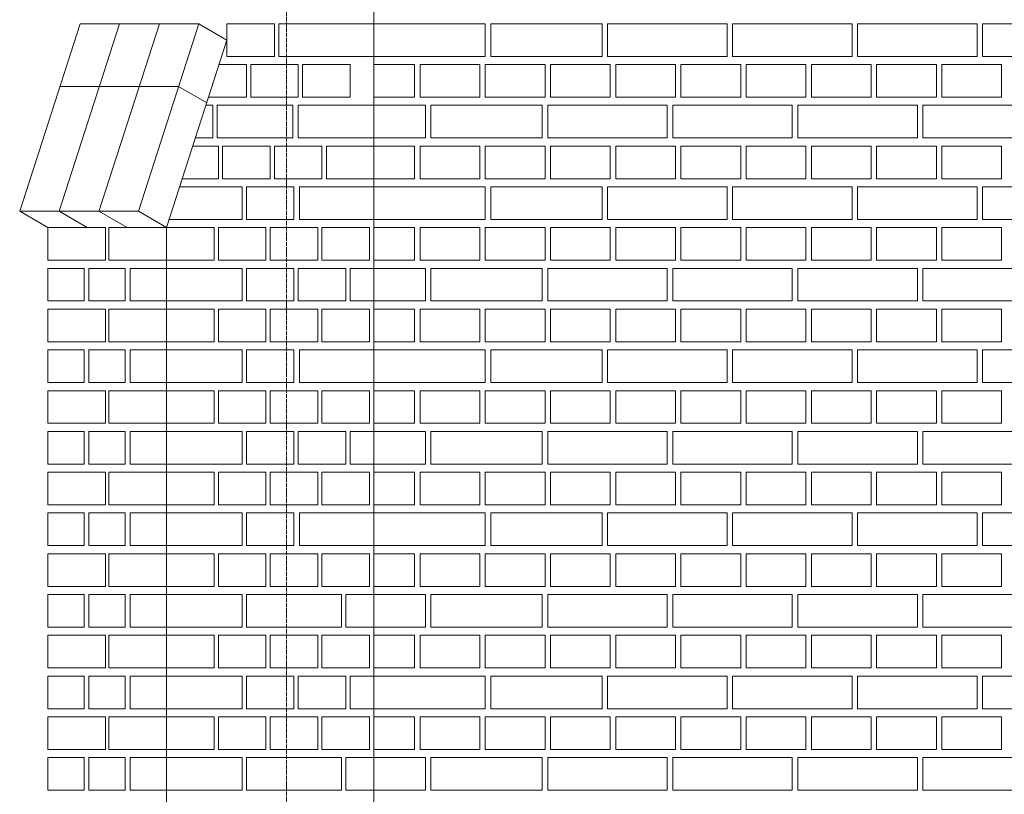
# Model space of a CAD drawing. Header units: millimetres. Extents: x -37887 to 94344, y -69777 to 116976.
# Tile 145 of 205: x 41911 to 43723, y 68284 to 69709. Entities that reach past the tile are written whole.
import ezdxf

# ---------------------------------------------------------------- set-up
doc = ezdxf.new("R2010")
doc.units = ezdxf.units.MM
doc.linetypes.add('Linia siatki', pattern=[19.05, 12.7, -3.175, 0, -3.175])
doc.layers.add('01_inwentaryzacja', color=8, linetype='Continuous', lineweight=9)
doc.layers.add('S-GRID', color=1, linetype='Continuous', lineweight=9)

msp = doc.modelspace()

# ---------------------------------------------------------------- linework, layer by layer
at = {"layer": '01_inwentaryzacja'}
for p, q in [((42562.6, 66656.6), (42562.6, 71106.6)), ((42022.3, 69701.6), (41911, 69356.6)), ((42094.9, 69701.6), (41983.6, 69356.6)), ((42240.7, 69701.6), (42022.3, 69701.6)), ((42168.1, 69701.3), (42056.8, 69356.3)), ((42240.7, 69701.6), (42129.4, 69356.6)), ((42240.7, 69701.6), (42292.4, 69671.6)), ((42292.4, 69671.6), (42181.1, 69326.6)), ((42203.4, 69585.9), (41985, 69585.9)), ((42203.4, 69585.9), (42255.1, 69555.9)), ((41911, 69356.6), (42129.4, 69356.6)), ((41911, 69356.6), (41962.6, 69326.6)), ((41983.6, 69356.6), (42035.3, 69326.6)), ((42056.9, 69356.6), (42108.5, 69326.6)), ((42129.4, 69356.6), (42181.1, 69326.6)), ((42181.1, 67091.6), (42181.1, 69326.6))]:
    msp.add_line(p, q, dxfattribs=at)
for points in [[(42379.8, 69641.6), (42292.4, 69641.6), (42292.4, 69701.6), (42379.8, 69701.6), (42379.8, 69641.6)], [(42387.7, 69641.6), (42387.7, 69701.6), (42562.6, 69701.6), (42562.6, 69641.6), (42387.7, 69641.6)], [(42767.6, 69701.6), (42767.6, 69641.6), (42562.6, 69641.6), (42562.6, 69701.6), (42767.6, 69701.6)], [(42982.6, 69701.6), (42982.6, 69641.6), (42777.6, 69641.6), (42777.6, 69701.6), (42982.6, 69701.6)], [(43212.6, 69701.6), (43212.6, 69641.6), (42992.6, 69641.6), (42992.6, 69701.6), (43212.6, 69701.6)], [(43442.6, 69701.6), (43442.6, 69641.6), (43222.6, 69641.6), (43222.6, 69701.6), (43442.6, 69701.6)], [(43672.6, 69701.6), (43672.6, 69641.6), (43452.6, 69641.6), (43452.6, 69701.6), (43672.6, 69701.6)], [(43902.6, 69701.6), (43902.6, 69641.6), (43682.6, 69641.6), (43682.6, 69701.6), (43902.6, 69701.6)], [(42277.8, 69626.6), (42328.1, 69626.6), (42328.1, 69566.6)], [(42423.5, 69566.6), (42336.1, 69566.6), (42336.1, 69626.6), (42423.5, 69626.6), (42423.5, 69566.6)], [(42518.9, 69566.6), (42431.5, 69566.6), (42431.5, 69626.6), (42518.9, 69626.6), (42518.9, 69566.6)], [(42637.6, 69626.6), (42637.6, 69566.6), (42562.6, 69566.6), (42562.6, 69626.6), (42637.6, 69626.6)], [(42757.6, 69626.6), (42757.6, 69566.6), (42647.6, 69566.6), (42647.6, 69626.6), (42757.6, 69626.6)], [(42877.6, 69626.6), (42877.6, 69566.6), (42767.6, 69566.6), (42767.6, 69626.6), (42877.6, 69626.6)], [(42997.6, 69626.6), (42997.6, 69566.6), (42887.6, 69566.6), (42887.6, 69626.6), (42997.6, 69626.6)], [(43117.6, 69626.6), (43117.6, 69566.6), (43007.6, 69566.6), (43007.6, 69626.6), (43117.6, 69626.6)], [(43237.6, 69626.6), (43237.6, 69566.6), (43127.6, 69566.6), (43127.6, 69626.6), (43237.6, 69626.6)], [(43357.6, 69626.6), (43357.6, 69566.6), (43247.6, 69566.6), (43247.6, 69626.6), (43357.6, 69626.6)], [(43477.6, 69626.6), (43477.6, 69566.6), (43367.6, 69566.6), (43367.6, 69626.6), (43477.6, 69626.6)], [(43597.6, 69626.6), (43597.6, 69566.6), (43487.6, 69566.6), (43487.6, 69626.6), (43597.6, 69626.6)], [(43717.6, 69626.6), (43717.6, 69566.6), (43607.6, 69566.6), (43607.6, 69626.6), (43717.6, 69626.6)], [(42253.6, 69551.6), (42266.5, 69551.6), (42266.5, 69491.6)], [(42328.1, 69566.6), (42258.5, 69566.6)], [(42274.4, 69491.6), (42274.4, 69551.6), (42413.5, 69551.6), (42413.5, 69491.6), (42274.4, 69491.6)], [(42423.5, 69491.6), (42423.5, 69551.6), (42562.6, 69551.6), (42562.6, 69491.6), (42423.5, 69491.6)], [(42657.6, 69551.6), (42657.6, 69491.6), (42562.6, 69491.6), (42562.6, 69551.6), (42657.6, 69551.6)], [(42872.6, 69551.6), (42872.6, 69491.6), (42667.6, 69491.6), (42667.6, 69551.6), (42872.6, 69551.6)], [(43102.6, 69551.6), (43102.6, 69491.6), (42882.6, 69491.6), (42882.6, 69551.6), (43102.6, 69551.6)], [(43332.6, 69551.6), (43332.6, 69491.6), (43112.6, 69491.6), (43112.6, 69551.6), (43332.6, 69551.6)], [(43562.6, 69551.6), (43562.6, 69491.6), (43342.6, 69491.6), (43342.6, 69551.6), (43562.6, 69551.6)], [(43792.6, 69551.6), (43792.6, 69491.6), (43572.6, 69491.6), (43572.6, 69551.6), (43792.6, 69551.6)], [(42266.5, 69491.6), (42234.3, 69491.6)], [(42229.5, 69476.6), (42276.5, 69476.6), (42276.5, 69416.6)], [(42371.8, 69416.6), (42284.4, 69416.6), (42284.4, 69476.6), (42371.8, 69476.6), (42371.8, 69416.6)], [(42467.2, 69416.6), (42379.8, 69416.6), (42379.8, 69476.6), (42467.2, 69476.6), (42467.2, 69416.6)], [(42562.6, 69416.6), (42475.2, 69416.6), (42475.2, 69476.6), (42562.6, 69476.6), (42562.6, 69416.6)], [(42637.6, 69476.6), (42637.6, 69416.6), (42562.6, 69416.6), (42562.6, 69476.6), (42637.6, 69476.6)], [(42757.6, 69476.6), (42757.6, 69416.6), (42647.6, 69416.6), (42647.6, 69476.6), (42757.6, 69476.6)], [(42877.6, 69476.6), (42877.6, 69416.6), (42767.6, 69416.6), (42767.6, 69476.6), (42877.6, 69476.6)], [(42997.6, 69476.6), (42997.6, 69416.6), (42887.6, 69416.6), (42887.6, 69476.6), (42997.6, 69476.6)], [(43117.6, 69476.6), (43117.6, 69416.6), (43007.6, 69416.6), (43007.6, 69476.6), (43117.6, 69476.6)], [(43237.6, 69476.6), (43237.6, 69416.6), (43127.6, 69416.6), (43127.6, 69476.6), (43237.6, 69476.6)], [(43357.6, 69476.6), (43357.6, 69416.6), (43247.6, 69416.6), (43247.6, 69476.6), (43357.6, 69476.6)], [(43477.6, 69476.6), (43477.6, 69416.6), (43367.6, 69416.6), (43367.6, 69476.6), (43477.6, 69476.6)], [(43597.6, 69476.6), (43597.6, 69416.6), (43487.6, 69416.6), (43487.6, 69476.6), (43597.6, 69476.6)], [(43717.6, 69476.6), (43717.6, 69416.6), (43607.6, 69416.6), (43607.6, 69476.6), (43717.6, 69476.6)], [(42276.5, 69416.6), (42210.1, 69416.6)], [(42205.3, 69401.6), (42320.2, 69401.6), (42320.2, 69341.6), (42185.9, 69341.6)], [(42415.6, 69341.6), (42328.1, 69341.6), (42328.1, 69401.6), (42415.6, 69401.6), (42415.6, 69341.6)], [(42425.6, 69341.6), (42425.6, 69401.6), (42562.6, 69401.6), (42562.6, 69341.6), (42425.6, 69341.6)], [(42767.6, 69401.6), (42767.6, 69341.6), (42562.6, 69341.6), (42562.6, 69401.6), (42767.6, 69401.6)], [(42982.6, 69401.6), (42982.6, 69341.6), (42777.6, 69341.6), (42777.6, 69401.6), (42982.6, 69401.6)], [(43212.6, 69401.6), (43212.6, 69341.6), (42992.6, 69341.6), (42992.6, 69401.6), (43212.6, 69401.6)], [(43442.6, 69401.6), (43442.6, 69341.6), (43222.6, 69341.6), (43222.6, 69401.6), (43442.6, 69401.6)], [(43672.6, 69401.6), (43672.6, 69341.6), (43452.6, 69341.6), (43452.6, 69401.6), (43672.6, 69401.6)], [(43902.6, 69401.6), (43902.6, 69341.6), (43682.6, 69341.6), (43682.6, 69401.6), (43902.6, 69401.6)], [(41962.6, 69266.6), (41962.6, 69326.6), (42068.8, 69326.6), (42068.8, 69266.6), (41962.6, 69266.6)], [(42074.9, 69266.6), (42074.9, 69326.6), (42181.1, 69326.6), (42181.1, 69266.6), (42074.9, 69266.6)], [(42268.5, 69266.6), (42181.1, 69266.6), (42181.1, 69326.6), (42268.5, 69326.6), (42268.5, 69266.6)], [(42363.9, 69266.6), (42276.5, 69266.6), (42276.5, 69326.6), (42363.9, 69326.6), (42363.9, 69266.6)], [(42459.3, 69266.6), (42371.8, 69266.6), (42371.8, 69326.6), (42459.3, 69326.6), (42459.3, 69266.6)], [(42554.7, 69266.6), (42467.2, 69266.6), (42467.2, 69326.6), (42554.7, 69326.6), (42554.7, 69266.6)], [(42637.6, 69326.6), (42637.6, 69266.6), (42562.6, 69266.6), (42562.6, 69326.6), (42637.6, 69326.6)], [(42757.6, 69326.6), (42757.6, 69266.6), (42647.6, 69266.6), (42647.6, 69326.6), (42757.6, 69326.6)], [(42877.6, 69326.6), (42877.6, 69266.6), (42767.6, 69266.6), (42767.6, 69326.6), (42877.6, 69326.6)], [(42997.6, 69326.6), (42997.6, 69266.6), (42887.6, 69266.6), (42887.6, 69326.6), (42997.6, 69326.6)], [(43117.6, 69326.6), (43117.6, 69266.6), (43007.6, 69266.6), (43007.6, 69326.6), (43117.6, 69326.6)], [(43237.6, 69326.6), (43237.6, 69266.6), (43127.6, 69266.6), (43127.6, 69326.6), (43237.6, 69326.6)], [(43357.6, 69326.6), (43357.6, 69266.6), (43247.6, 69266.6), (43247.6, 69326.6), (43357.6, 69326.6)], [(43477.6, 69326.6), (43477.6, 69266.6), (43367.6, 69266.6), (43367.6, 69326.6), (43477.6, 69326.6)], [(43597.6, 69326.6), (43597.6, 69266.6), (43487.6, 69266.6), (43487.6, 69326.6), (43597.6, 69326.6)], [(43717.6, 69326.6), (43717.6, 69266.6), (43607.6, 69266.6), (43607.6, 69326.6), (43717.6, 69326.6)], [(41962.6, 69251.6), (42029.4, 69251.6), (42029.4, 69191.6), (41962.6, 69191.6), (41962.6, 69251.6)], [(42038.5, 69251.6), (42105.2, 69251.6), (42105.2, 69191.6), (42038.5, 69191.6), (42038.5, 69251.6)], [(42114.3, 69251.6), (42181.1, 69251.6), (42181.1, 69191.6), (42114.3, 69191.6), (42114.3, 69251.6)], [(42181.1, 69191.6), (42181.1, 69251.6), (42320.2, 69251.6), (42320.2, 69191.6), (42181.1, 69191.6)], [(42415.6, 69191.6), (42328.1, 69191.6), (42328.1, 69251.6), (42415.6, 69251.6), (42415.6, 69191.6)], [(42511, 69191.6), (42423.5, 69191.6), (42423.5, 69251.6), (42511, 69251.6), (42511, 69191.6)], [(42562.6, 69191.6), (42518.9, 69191.6), (42518.9, 69251.6), (42562.6, 69251.6), (42562.6, 69191.6)], [(42657.6, 69251.6), (42657.6, 69191.6), (42562.6, 69191.6), (42562.6, 69251.6), (42657.6, 69251.6)], [(42872.6, 69251.6), (42872.6, 69191.6), (42667.6, 69191.6), (42667.6, 69251.6), (42872.6, 69251.6)], [(43102.6, 69251.6), (43102.6, 69191.6), (42882.6, 69191.6), (42882.6, 69251.6), (43102.6, 69251.6)], [(43332.6, 69251.6), (43332.6, 69191.6), (43112.6, 69191.6), (43112.6, 69251.6), (43332.6, 69251.6)], [(43562.6, 69251.6), (43562.6, 69191.6), (43342.6, 69191.6), (43342.6, 69251.6), (43562.6, 69251.6)], [(43792.6, 69251.6), (43792.6, 69191.6), (43572.6, 69191.6), (43572.6, 69251.6), (43792.6, 69251.6)], [(41962.6, 69116.6), (41962.6, 69176.6), (42068.8, 69176.6), (42068.8, 69116.6), (41962.6, 69116.6)], [(42074.9, 69116.6), (42074.9, 69176.6), (42181.1, 69176.6), (42181.1, 69116.6), (42074.9, 69116.6)], [(42268.5, 69116.6), (42181.1, 69116.6), (42181.1, 69176.6), (42268.5, 69176.6), (42268.5, 69116.6)], [(42363.9, 69116.6), (42276.5, 69116.6), (42276.5, 69176.6), (42363.9, 69176.6), (42363.9, 69116.6)], [(42459.3, 69116.6), (42371.8, 69116.6), (42371.8, 69176.6), (42459.3, 69176.6), (42459.3, 69116.6)], [(42554.7, 69116.6), (42467.2, 69116.6), (42467.2, 69176.6), (42554.7, 69176.6), (42554.7, 69116.6)], [(42637.6, 69176.6), (42637.6, 69116.6), (42562.6, 69116.6), (42562.6, 69176.6), (42637.6, 69176.6)], [(42757.6, 69176.6), (42757.6, 69116.6), (42647.6, 69116.6), (42647.6, 69176.6), (42757.6, 69176.6)], [(42877.6, 69176.6), (42877.6, 69116.6), (42767.6, 69116.6), (42767.6, 69176.6), (42877.6, 69176.6)], [(42997.6, 69176.6), (42997.6, 69116.6), (42887.6, 69116.6), (42887.6, 69176.6), (42997.6, 69176.6)], [(43117.6, 69176.6), (43117.6, 69116.6), (43007.6, 69116.6), (43007.6, 69176.6), (43117.6, 69176.6)], [(43237.6, 69176.6), (43237.6, 69116.6), (43127.6, 69116.6), (43127.6, 69176.6), (43237.6, 69176.6)], [(43357.6, 69176.6), (43357.6, 69116.6), (43247.6, 69116.6), (43247.6, 69176.6), (43357.6, 69176.6)], [(43477.6, 69176.6), (43477.6, 69116.6), (43367.6, 69116.6), (43367.6, 69176.6), (43477.6, 69176.6)], [(43597.6, 69176.6), (43597.6, 69116.6), (43487.6, 69116.6), (43487.6, 69176.6), (43597.6, 69176.6)], [(43717.6, 69176.6), (43717.6, 69116.6), (43607.6, 69116.6), (43607.6, 69176.6), (43717.6, 69176.6)], [(41962.6, 69101.6), (42029.4, 69101.6), (42029.4, 69041.6), (41962.6, 69041.6), (41962.6, 69101.6)], [(42038.5, 69101.6), (42105.2, 69101.6), (42105.2, 69041.6), (42038.5, 69041.6), (42038.5, 69101.6)], [(42114.3, 69101.6), (42181.1, 69101.6), (42181.1, 69041.6), (42114.3, 69041.6), (42114.3, 69101.6)], [(42181.1, 69041.6), (42181.1, 69101.6), (42320.2, 69101.6), (42320.2, 69041.6), (42181.1, 69041.6)], [(42415.6, 69041.6), (42328.1, 69041.6), (42328.1, 69101.6), (42415.6, 69101.6), (42415.6, 69041.6)], [(42425.6, 69041.6), (42425.6, 69101.6), (42562.6, 69101.6), (42562.6, 69041.6), (42425.6, 69041.6)], [(42767.6, 69101.6), (42767.6, 69041.6), (42562.6, 69041.6), (42562.6, 69101.6), (42767.6, 69101.6)], [(42982.6, 69101.6), (42982.6, 69041.6), (42777.6, 69041.6), (42777.6, 69101.6), (42982.6, 69101.6)], [(43212.6, 69101.6), (43212.6, 69041.6), (42992.6, 69041.6), (42992.6, 69101.6), (43212.6, 69101.6)], [(43442.6, 69101.6), (43442.6, 69041.6), (43222.6, 69041.6), (43222.6, 69101.6), (43442.6, 69101.6)], [(43672.6, 69101.6), (43672.6, 69041.6), (43452.6, 69041.6), (43452.6, 69101.6), (43672.6, 69101.6)], [(43902.6, 69101.6), (43902.6, 69041.6), (43682.6, 69041.6), (43682.6, 69101.6), (43902.6, 69101.6)], [(41962.6, 68966.6), (41962.6, 69026.6), (42068.8, 69026.6), (42068.8, 68966.6), (41962.6, 68966.6)], [(42074.9, 68966.6), (42074.9, 69026.6), (42181.1, 69026.6), (42181.1, 68966.6), (42074.9, 68966.6)], [(42268.5, 68966.6), (42181.1, 68966.6), (42181.1, 69026.6), (42268.5, 69026.6), (42268.5, 68966.6)], [(42363.9, 68966.6), (42276.5, 68966.6), (42276.5, 69026.6), (42363.9, 69026.6), (42363.9, 68966.6)], [(42459.3, 68966.6), (42371.8, 68966.6), (42371.8, 69026.6), (42459.3, 69026.6), (42459.3, 68966.6)], [(42554.7, 68966.6), (42467.2, 68966.6), (42467.2, 69026.6), (42554.7, 69026.6), (42554.7, 68966.6)], [(42637.6, 69026.6), (42637.6, 68966.6), (42562.6, 68966.6), (42562.6, 69026.6), (42637.6, 69026.6)], [(42757.6, 69026.6), (42757.6, 68966.6), (42647.6, 68966.6), (42647.6, 69026.6), (42757.6, 69026.6)], [(42877.6, 69026.6), (42877.6, 68966.6), (42767.6, 68966.6), (42767.6, 69026.6), (42877.6, 69026.6)], [(42997.6, 69026.6), (42997.6, 68966.6), (42887.6, 68966.6), (42887.6, 69026.6), (42997.6, 69026.6)], [(43117.6, 69026.6), (43117.6, 68966.6), (43007.6, 68966.6), (43007.6, 69026.6), (43117.6, 69026.6)], [(43237.6, 69026.6), (43237.6, 68966.6), (43127.6, 68966.6), (43127.6, 69026.6), (43237.6, 69026.6)], [(43357.6, 69026.6), (43357.6, 68966.6), (43247.6, 68966.6), (43247.6, 69026.6), (43357.6, 69026.6)], [(43477.6, 69026.6), (43477.6, 68966.6), (43367.6, 68966.6), (43367.6, 69026.6), (43477.6, 69026.6)], [(43597.6, 69026.6), (43597.6, 68966.6), (43487.6, 68966.6), (43487.6, 69026.6), (43597.6, 69026.6)], [(43717.6, 69026.6), (43717.6, 68966.6), (43607.6, 68966.6), (43607.6, 69026.6), (43717.6, 69026.6)], [(41962.6, 68951.6), (42029.4, 68951.6), (42029.4, 68891.6), (41962.6, 68891.6), (41962.6, 68951.6)], [(42038.5, 68951.6), (42105.2, 68951.6), (42105.2, 68891.6), (42038.5, 68891.6), (42038.5, 68951.6)], [(42114.3, 68951.6), (42181.1, 68951.6), (42181.1, 68891.6), (42114.3, 68891.6), (42114.3, 68951.6)], [(42181.1, 68891.6), (42181.1, 68951.6), (42320.2, 68951.6), (42320.2, 68891.6), (42181.1, 68891.6)], [(42415.6, 68891.6), (42328.1, 68891.6), (42328.1, 68951.6), (42415.6, 68951.6), (42415.6, 68891.6)], [(42511, 68891.6), (42423.5, 68891.6), (42423.5, 68951.6), (42511, 68951.6), (42511, 68891.6)], [(42562.6, 68891.6), (42518.9, 68891.6), (42518.9, 68951.6), (42562.6, 68951.6), (42562.6, 68891.6)], [(42657.6, 68951.6), (42657.6, 68891.6), (42562.6, 68891.6), (42562.6, 68951.6), (42657.6, 68951.6)], [(42872.6, 68951.6), (42872.6, 68891.6), (42667.6, 68891.6), (42667.6, 68951.6), (42872.6, 68951.6)], [(43102.6, 68951.6), (43102.6, 68891.6), (42882.6, 68891.6), (42882.6, 68951.6), (43102.6, 68951.6)], [(43332.6, 68951.6), (43332.6, 68891.6), (43112.6, 68891.6), (43112.6, 68951.6), (43332.6, 68951.6)], [(43562.6, 68951.6), (43562.6, 68891.6), (43342.6, 68891.6), (43342.6, 68951.6), (43562.6, 68951.6)], [(43792.6, 68951.6), (43792.6, 68891.6), (43572.6, 68891.6), (43572.6, 68951.6), (43792.6, 68951.6)], [(41962.6, 68816.6), (41962.6, 68876.6), (42068.8, 68876.6), (42068.8, 68816.6), (41962.6, 68816.6)], [(42074.9, 68816.6), (42074.9, 68876.6), (42181.1, 68876.6), (42181.1, 68816.6), (42074.9, 68816.6)], [(42268.5, 68816.6), (42181.1, 68816.6), (42181.1, 68876.6), (42268.5, 68876.6), (42268.5, 68816.6)], [(42363.9, 68816.6), (42276.5, 68816.6), (42276.5, 68876.6), (42363.9, 68876.6), (42363.9, 68816.6)], [(42459.3, 68816.6), (42371.8, 68816.6), (42371.8, 68876.6), (42459.3, 68876.6), (42459.3, 68816.6)], [(42554.7, 68816.6), (42467.2, 68816.6), (42467.2, 68876.6), (42554.7, 68876.6), (42554.7, 68816.6)], [(42637.6, 68876.6), (42637.6, 68816.6), (42562.6, 68816.6), (42562.6, 68876.6), (42637.6, 68876.6)], [(42757.6, 68876.6), (42757.6, 68816.6), (42647.6, 68816.6), (42647.6, 68876.6), (42757.6, 68876.6)], [(42877.6, 68876.6), (42877.6, 68816.6), (42767.6, 68816.6), (42767.6, 68876.6), (42877.6, 68876.6)], [(42997.6, 68876.6), (42997.6, 68816.6), (42887.6, 68816.6), (42887.6, 68876.6), (42997.6, 68876.6)], [(43117.6, 68876.6), (43117.6, 68816.6), (43007.6, 68816.6), (43007.6, 68876.6), (43117.6, 68876.6)], [(43237.6, 68876.6), (43237.6, 68816.6), (43127.6, 68816.6), (43127.6, 68876.6), (43237.6, 68876.6)], [(43357.6, 68876.6), (43357.6, 68816.6), (43247.6, 68816.6), (43247.6, 68876.6), (43357.6, 68876.6)], [(43477.6, 68876.6), (43477.6, 68816.6), (43367.6, 68816.6), (43367.6, 68876.6), (43477.6, 68876.6)], [(43597.6, 68876.6), (43597.6, 68816.6), (43487.6, 68816.6), (43487.6, 68876.6), (43597.6, 68876.6)], [(43717.6, 68876.6), (43717.6, 68816.6), (43607.6, 68816.6), (43607.6, 68876.6), (43717.6, 68876.6)], [(41962.6, 68801.6), (42029.4, 68801.6), (42029.4, 68741.6), (41962.6, 68741.6), (41962.6, 68801.6)], [(42038.5, 68801.6), (42105.2, 68801.6), (42105.2, 68741.6), (42038.5, 68741.6), (42038.5, 68801.6)], [(42114.3, 68801.6), (42181.1, 68801.6), (42181.1, 68741.6), (42114.3, 68741.6), (42114.3, 68801.6)], [(42181.1, 68741.6), (42181.1, 68801.6), (42320.2, 68801.6), (42320.2, 68741.6), (42181.1, 68741.6)], [(42415.6, 68741.6), (42328.1, 68741.6), (42328.1, 68801.6), (42415.6, 68801.6), (42415.6, 68741.6)], [(42425.6, 68741.6), (42425.6, 68801.6), (42562.6, 68801.6), (42562.6, 68741.6), (42425.6, 68741.6)], [(42767.6, 68801.6), (42767.6, 68741.6), (42562.6, 68741.6), (42562.6, 68801.6), (42767.6, 68801.6)], [(42982.6, 68801.6), (42982.6, 68741.6), (42777.6, 68741.6), (42777.6, 68801.6), (42982.6, 68801.6)], [(43212.6, 68801.6), (43212.6, 68741.6), (42992.6, 68741.6), (42992.6, 68801.6), (43212.6, 68801.6)], [(43442.6, 68801.6), (43442.6, 68741.6), (43222.6, 68741.6), (43222.6, 68801.6), (43442.6, 68801.6)], [(43672.6, 68801.6), (43672.6, 68741.6), (43452.6, 68741.6), (43452.6, 68801.6), (43672.6, 68801.6)], [(43902.6, 68801.6), (43902.6, 68741.6), (43682.6, 68741.6), (43682.6, 68801.6), (43902.6, 68801.6)], [(41962.6, 68666.6), (41962.6, 68726.6), (42068.8, 68726.6), (42068.8, 68666.6), (41962.6, 68666.6)], [(42074.9, 68666.6), (42074.9, 68726.6), (42181.1, 68726.6), (42181.1, 68666.6), (42074.9, 68666.6)], [(42268.5, 68666.6), (42181.1, 68666.6), (42181.1, 68726.6), (42268.5, 68726.6), (42268.5, 68666.6)], [(42363.9, 68666.6), (42276.5, 68666.6), (42276.5, 68726.6), (42363.9, 68726.6), (42363.9, 68666.6)], [(42459.3, 68666.6), (42371.8, 68666.6), (42371.8, 68726.6), (42459.3, 68726.6), (42459.3, 68666.6)], [(42554.7, 68666.6), (42467.2, 68666.6), (42467.2, 68726.6), (42554.7, 68726.6), (42554.7, 68666.6)], [(42637.6, 68726.6), (42637.6, 68666.6), (42562.6, 68666.6), (42562.6, 68726.6), (42637.6, 68726.6)], [(42757.6, 68726.6), (42757.6, 68666.6), (42647.6, 68666.6), (42647.6, 68726.6), (42757.6, 68726.6)], [(42877.6, 68726.6), (42877.6, 68666.6), (42767.6, 68666.6), (42767.6, 68726.6), (42877.6, 68726.6)], [(42997.6, 68726.6), (42997.6, 68666.6), (42887.6, 68666.6), (42887.6, 68726.6), (42997.6, 68726.6)], [(43117.6, 68726.6), (43117.6, 68666.6), (43007.6, 68666.6), (43007.6, 68726.6), (43117.6, 68726.6)], [(43237.6, 68726.6), (43237.6, 68666.6), (43127.6, 68666.6), (43127.6, 68726.6), (43237.6, 68726.6)], [(43357.6, 68726.6), (43357.6, 68666.6), (43247.6, 68666.6), (43247.6, 68726.6), (43357.6, 68726.6)], [(43477.6, 68726.6), (43477.6, 68666.6), (43367.6, 68666.6), (43367.6, 68726.6), (43477.6, 68726.6)], [(43597.6, 68726.6), (43597.6, 68666.6), (43487.6, 68666.6), (43487.6, 68726.6), (43597.6, 68726.6)], [(43717.6, 68726.6), (43717.6, 68666.6), (43607.6, 68666.6), (43607.6, 68726.6), (43717.6, 68726.6)], [(41962.6, 68651.6), (42029.4, 68651.6), (42029.4, 68591.6), (41962.6, 68591.6), (41962.6, 68651.6)], [(42038.5, 68651.6), (42105.2, 68651.6), (42105.2, 68591.6), (42038.5, 68591.6), (42038.5, 68651.6)], [(42114.3, 68651.6), (42181.1, 68651.6), (42181.1, 68591.6), (42114.3, 68591.6), (42114.3, 68651.6)], [(42181.1, 68591.6), (42181.1, 68651.6), (42320.2, 68651.6), (42320.2, 68591.6), (42181.1, 68591.6)], [(42328.1, 68591.6), (42328.1, 68651.6), (42503, 68651.6), (42503, 68591.6), (42328.1, 68591.6)], [(42511, 68591.6), (42511, 68651.6), (42562.6, 68651.6), (42562.6, 68591.6), (42511, 68591.6)], [(42657.6, 68651.6), (42657.6, 68591.6), (42562.6, 68591.6), (42562.6, 68651.6), (42657.6, 68651.6)], [(42872.6, 68651.6), (42872.6, 68591.6), (42667.6, 68591.6), (42667.6, 68651.6), (42872.6, 68651.6)], [(43102.6, 68651.6), (43102.6, 68591.6), (42882.6, 68591.6), (42882.6, 68651.6), (43102.6, 68651.6)], [(43332.6, 68651.6), (43332.6, 68591.6), (43112.6, 68591.6), (43112.6, 68651.6), (43332.6, 68651.6)], [(43562.6, 68651.6), (43562.6, 68591.6), (43342.6, 68591.6), (43342.6, 68651.6), (43562.6, 68651.6)], [(43792.6, 68651.6), (43792.6, 68591.6), (43572.6, 68591.6), (43572.6, 68651.6), (43792.6, 68651.6)], [(41962.6, 68516.6), (41962.6, 68576.6), (42068.8, 68576.6), (42068.8, 68516.6), (41962.6, 68516.6)], [(42074.9, 68516.6), (42074.9, 68576.6), (42181.1, 68576.6), (42181.1, 68516.6), (42074.9, 68516.6)], [(42268.5, 68516.6), (42181.1, 68516.6), (42181.1, 68576.6), (42268.5, 68576.6), (42268.5, 68516.6)], [(42363.9, 68516.6), (42276.5, 68516.6), (42276.5, 68576.6), (42363.9, 68576.6), (42363.9, 68516.6)], [(42459.3, 68516.6), (42371.8, 68516.6), (42371.8, 68576.6), (42459.3, 68576.6), (42459.3, 68516.6)], [(42554.7, 68516.6), (42467.2, 68516.6), (42467.2, 68576.6), (42554.7, 68576.6), (42554.7, 68516.6)], [(42637.6, 68576.6), (42637.6, 68516.6), (42562.6, 68516.6), (42562.6, 68576.6), (42637.6, 68576.6)], [(42757.6, 68576.6), (42757.6, 68516.6), (42647.6, 68516.6), (42647.6, 68576.6), (42757.6, 68576.6)], [(42877.6, 68576.6), (42877.6, 68516.6), (42767.6, 68516.6), (42767.6, 68576.6), (42877.6, 68576.6)], [(42997.6, 68576.6), (42997.6, 68516.6), (42887.6, 68516.6), (42887.6, 68576.6), (42997.6, 68576.6)], [(43117.6, 68576.6), (43117.6, 68516.6), (43007.6, 68516.6), (43007.6, 68576.6), (43117.6, 68576.6)], [(43237.6, 68576.6), (43237.6, 68516.6), (43127.6, 68516.6), (43127.6, 68576.6), (43237.6, 68576.6)], [(43357.6, 68576.6), (43357.6, 68516.6), (43247.6, 68516.6), (43247.6, 68576.6), (43357.6, 68576.6)], [(43477.6, 68576.6), (43477.6, 68516.6), (43367.6, 68516.6), (43367.6, 68576.6), (43477.6, 68576.6)], [(43597.6, 68576.6), (43597.6, 68516.6), (43487.6, 68516.6), (43487.6, 68576.6), (43597.6, 68576.6)], [(43717.6, 68576.6), (43717.6, 68516.6), (43607.6, 68516.6), (43607.6, 68576.6), (43717.6, 68576.6)], [(41962.6, 68501.6), (42029.4, 68501.6), (42029.4, 68441.6), (41962.6, 68441.6), (41962.6, 68501.6)], [(42038.5, 68501.6), (42105.2, 68501.6), (42105.2, 68441.6), (42038.5, 68441.6), (42038.5, 68501.6)], [(42114.3, 68501.6), (42181.1, 68501.6), (42181.1, 68441.6), (42114.3, 68441.6), (42114.3, 68501.6)], [(42181.1, 68441.6), (42181.1, 68501.6), (42320.2, 68501.6), (42320.2, 68441.6), (42181.1, 68441.6)], [(42415.6, 68441.6), (42328.1, 68441.6), (42328.1, 68501.6), (42415.6, 68501.6), (42415.6, 68441.6)], [(42511, 68441.6), (42423.5, 68441.6), (42423.5, 68501.6), (42511, 68501.6), (42511, 68441.6)], [(42562.6, 68441.6), (42518.9, 68441.6), (42518.9, 68501.6), (42562.6, 68501.6), (42562.6, 68441.6)], [(42767.6, 68501.6), (42767.6, 68441.6), (42562.6, 68441.6), (42562.6, 68501.6), (42767.6, 68501.6)], [(42982.6, 68501.6), (42982.6, 68441.6), (42777.6, 68441.6), (42777.6, 68501.6), (42982.6, 68501.6)], [(43212.6, 68501.6), (43212.6, 68441.6), (42992.6, 68441.6), (42992.6, 68501.6), (43212.6, 68501.6)], [(43442.6, 68501.6), (43442.6, 68441.6), (43222.6, 68441.6), (43222.6, 68501.6), (43442.6, 68501.6)], [(43672.6, 68501.6), (43672.6, 68441.6), (43452.6, 68441.6), (43452.6, 68501.6), (43672.6, 68501.6)], [(43902.6, 68501.6), (43902.6, 68441.6), (43682.6, 68441.6), (43682.6, 68501.6), (43902.6, 68501.6)], [(41962.6, 68366.6), (41962.6, 68426.6), (42068.8, 68426.6), (42068.8, 68366.6), (41962.6, 68366.6)], [(42074.9, 68366.6), (42074.9, 68426.6), (42181.1, 68426.6), (42181.1, 68366.6), (42074.9, 68366.6)], [(42268.5, 68366.6), (42181.1, 68366.6), (42181.1, 68426.6), (42268.5, 68426.6), (42268.5, 68366.6)], [(42363.9, 68366.6), (42276.5, 68366.6), (42276.5, 68426.6), (42363.9, 68426.6), (42363.9, 68366.6)], [(42459.3, 68366.6), (42371.8, 68366.6), (42371.8, 68426.6), (42459.3, 68426.6), (42459.3, 68366.6)], [(42554.7, 68366.6), (42467.2, 68366.6), (42467.2, 68426.6), (42554.7, 68426.6), (42554.7, 68366.6)], [(42637.6, 68426.6), (42637.6, 68366.6), (42562.6, 68366.6), (42562.6, 68426.6), (42637.6, 68426.6)], [(42757.6, 68426.6), (42757.6, 68366.6), (42647.6, 68366.6), (42647.6, 68426.6), (42757.6, 68426.6)], [(42877.6, 68426.6), (42877.6, 68366.6), (42767.6, 68366.6), (42767.6, 68426.6), (42877.6, 68426.6)], [(42997.6, 68426.6), (42997.6, 68366.6), (42887.6, 68366.6), (42887.6, 68426.6), (42997.6, 68426.6)], [(43117.6, 68426.6), (43117.6, 68366.6), (43007.6, 68366.6), (43007.6, 68426.6), (43117.6, 68426.6)], [(43237.6, 68426.6), (43237.6, 68366.6), (43127.6, 68366.6), (43127.6, 68426.6), (43237.6, 68426.6)], [(43357.6, 68426.6), (43357.6, 68366.6), (43247.6, 68366.6), (43247.6, 68426.6), (43357.6, 68426.6)], [(43477.6, 68426.6), (43477.6, 68366.6), (43367.6, 68366.6), (43367.6, 68426.6), (43477.6, 68426.6)], [(43597.6, 68426.6), (43597.6, 68366.6), (43487.6, 68366.6), (43487.6, 68426.6), (43597.6, 68426.6)], [(43717.6, 68426.6), (43717.6, 68366.6), (43607.6, 68366.6), (43607.6, 68426.6), (43717.6, 68426.6)], [(41962.6, 68351.6), (42029.4, 68351.6), (42029.4, 68291.6), (41962.6, 68291.6), (41962.6, 68351.6)], [(42038.5, 68351.6), (42105.2, 68351.6), (42105.2, 68291.6), (42038.5, 68291.6), (42038.5, 68351.6)], [(42114.3, 68351.6), (42181.1, 68351.6), (42181.1, 68291.6), (42114.3, 68291.6), (42114.3, 68351.6)], [(42181.1, 68291.6), (42181.1, 68351.6), (42320.2, 68351.6), (42320.2, 68291.6), (42181.1, 68291.6)], [(42328.1, 68291.6), (42328.1, 68351.6), (42503, 68351.6), (42503, 68291.6), (42328.1, 68291.6)], [(42511, 68291.6), (42511, 68351.6), (42562.6, 68351.6), (42562.6, 68291.6), (42511, 68291.6)], [(42657.6, 68351.6), (42657.6, 68291.6), (42562.6, 68291.6), (42562.6, 68351.6), (42657.6, 68351.6)], [(42872.6, 68351.6), (42872.6, 68291.6), (42667.6, 68291.6), (42667.6, 68351.6), (42872.6, 68351.6)], [(43102.6, 68351.6), (43102.6, 68291.6), (42882.6, 68291.6), (42882.6, 68351.6), (43102.6, 68351.6)], [(43332.6, 68351.6), (43332.6, 68291.6), (43112.6, 68291.6), (43112.6, 68351.6), (43332.6, 68351.6)], [(43562.6, 68351.6), (43562.6, 68291.6), (43342.6, 68291.6), (43342.6, 68351.6), (43562.6, 68351.6)], [(43792.6, 68351.6), (43792.6, 68291.6), (43572.6, 68291.6), (43572.6, 68351.6), (43792.6, 68351.6)]]:
    msp.add_lwpolyline(points, dxfattribs=at)
at = {"layer": 'S-GRID', "linetype": 'Linia siatki', "ltscale": 0.5}
for p in [(42401.7, 65009.2), (42401.7, 66406.1)]:
    msp.add_line(p, (42401.7, 74790.3), dxfattribs=at)

doc.saveas('drawing.dxf')
